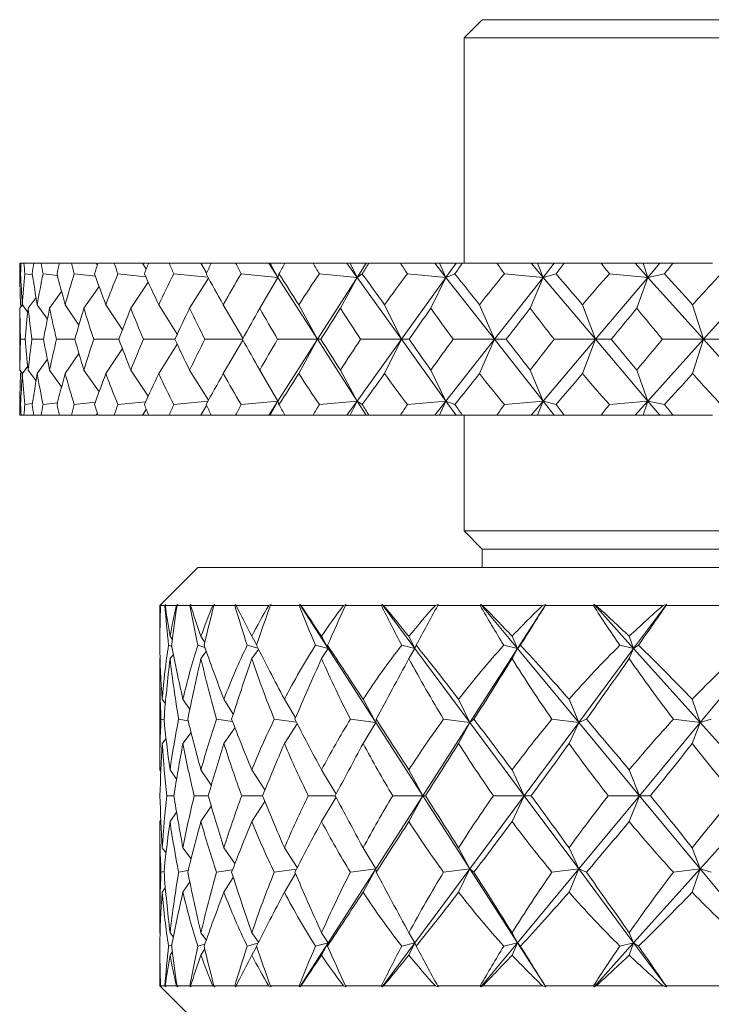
# Model space of a CAD drawing. Header units: inches. Extents: x 0.6 to 19.5, y 0.9 to 16.2.
# Tile 12 of 23: x 10.249 to 10.817, y 10.232 to 11.041. Entities that reach past the tile are written whole.
import ezdxf

# ---------------------------------------------------------------- set-up
doc = ezdxf.new("R2010")
doc.units = ezdxf.units.IN
doc.header["$MEASUREMENT"] = 0

msp = doc.modelspace()

# ---------------------------------------------------------------- linework, layer by layer
at = {"color": 7, "linetype": 'Continuous', "lineweight": 15}
for p, q in [((10.62862, 11.04073), (10.61362, 11.02572)), ((10.62862, 11.04073), (11.84862, 11.04073)), ((10.61362, 11.02572), (10.61362, 10.84073)), ((11.86362, 11.02572), (10.61362, 11.02572)), ((10.24976, 10.84073), (10.24882, 10.84073)), ((10.24976, 10.84073), (10.25214, 10.84073)), ((10.26014, 10.84073), (10.25214, 10.84073)), ((10.26014, 10.84073), (10.26627, 10.84073)), ((10.28124, 10.84073), (10.26627, 10.84073)), ((10.28124, 10.84073), (10.29105, 10.84073)), ((10.31153, 10.84073), (10.29105, 10.84073)), ((10.31241, 10.83937), (10.31153, 10.84073)), ((10.31284, 10.84073), (10.32621, 10.84073)), ((10.34959, 10.84073), (10.32621, 10.84073)), ((10.35261, 10.83585), (10.34959, 10.84073)), ((10.35457, 10.84073), (10.34959, 10.84073)), ((10.35457, 10.84073), (10.37137, 10.84073)), ((10.39738, 10.84073), (10.37137, 10.84073)), ((10.4021, 10.83267), (10.39738, 10.84073)), ((10.40599, 10.84073), (10.39738, 10.84073)), ((10.40599, 10.84073), (10.42603, 10.84073)), ((10.45331, 10.84073), (10.42603, 10.84073)), ((10.45331, 10.84073), (10.46077, 10.82906)), ((10.45439, 10.84073), (10.45331, 10.84073)), ((10.46077, 10.82906), (10.45439, 10.84073)), ((10.46654, 10.84073), (10.45439, 10.84073)), ((10.46654, 10.84073), (10.4896, 10.84073)), ((10.51748, 10.84073), (10.4896, 10.84073)), ((10.51748, 10.84073), (10.52584, 10.82906)), ((10.52, 10.84073), (10.51748, 10.84073)), ((10.52584, 10.82906), (10.52, 10.84073)), ((10.53331, 10.84073), (10.52, 10.84073)), ((10.53331, 10.84073), (10.52584, 10.82906)), ((10.53554, 10.84073), (10.53331, 10.84073)), ((10.53554, 10.84073), (10.56137, 10.84073)), ((10.58956, 10.84073), (10.56137, 10.84073)), ((10.58956, 10.84073), (10.59872, 10.82906)), ((10.59348, 10.84073), (10.58956, 10.84073)), ((10.59872, 10.82906), (10.59348, 10.84073)), ((10.60709, 10.84073), (10.59348, 10.84073)), ((10.60709, 10.84073), (10.59872, 10.82906)), ((10.61224, 10.84073), (10.60709, 10.84073)), ((10.61224, 10.84073), (10.64056, 10.84073)), ((10.66875, 10.84073), (10.64056, 10.84073)), ((10.66875, 10.84073), (10.67862, 10.82906)), ((10.67402, 10.84073), (10.66875, 10.84073)), ((10.67862, 10.82906), (10.67402, 10.84073)), ((10.68778, 10.84073), (10.67402, 10.84073)), ((10.68778, 10.84073), (10.67862, 10.82906)), ((10.69581, 10.84073), (10.68778, 10.84073)), ((10.69581, 10.84073), (10.7263, 10.84073)), ((10.75418, 10.84073), (10.7263, 10.84073)), ((10.75418, 10.84073), (10.76464, 10.82906)), ((10.76076, 10.84073), (10.75418, 10.84073)), ((10.76464, 10.82906), (10.76076, 10.84073)), ((10.77451, 10.84073), (10.76076, 10.84073)), ((10.77451, 10.84073), (10.76464, 10.82906)), ((10.78533, 10.84073), (10.77451, 10.84073)), ((10.78533, 10.84073), (10.81766, 10.84073)), ((10.24869, 10.83194), (10.24942, 10.83183)), ((10.25284, 10.83194), (10.2591, 10.83109)), ((10.26779, 10.83194), (10.27964, 10.83049)), ((10.29337, 10.83194), (10.31077, 10.82999)), ((10.32931, 10.83194), (10.35215, 10.82955)), ((10.37521, 10.83194), (10.40329, 10.82915)), ((10.43057, 10.83194), (10.46077, 10.82906)), ((10.46162, 10.83194), (10.46077, 10.82906)), ((10.49478, 10.83194), (10.52584, 10.82906)), ((10.53, 10.83194), (10.52584, 10.82906)), ((10.56715, 10.83194), (10.59872, 10.82906)), ((10.60615, 10.83194), (10.59872, 10.82906)), ((10.64687, 10.83194), (10.67862, 10.82906)), ((10.68923, 10.83194), (10.67862, 10.82906)), ((10.73307, 10.83194), (10.76464, 10.82906)), ((10.77832, 10.83194), (10.76464, 10.82906)), ((10.35419, 10.82512), (10.33987, 10.80367)), ((10.40376, 10.82832), (10.38819, 10.80367)), ((10.46077, 10.82906), (10.44582, 10.80367)), ((10.46077, 10.82906), (10.49331, 10.77823)), ((10.52584, 10.82906), (10.49331, 10.77823)), ((10.52584, 10.82906), (10.51214, 10.80367)), ((10.52584, 10.82906), (10.56228, 10.77823)), ((10.59872, 10.82906), (10.56228, 10.77823)), ((10.59872, 10.82906), (10.58643, 10.80367)), ((10.59872, 10.82906), (10.63867, 10.77823)), ((10.67862, 10.82906), (10.63867, 10.77823)), ((10.67862, 10.82906), (10.66785, 10.80367)), ((10.67862, 10.82906), (10.72163, 10.77823)), ((10.76464, 10.82906), (10.72163, 10.77823)), ((10.76464, 10.82906), (10.75553, 10.80367)), ((10.76464, 10.82906), (10.81025, 10.77823)), ((10.85586, 10.82906), (10.81025, 10.77823)), ((10.28305, 10.81742), (10.27319, 10.80367)), ((10.31384, 10.82154), (10.3014, 10.80367)), ((10.25079, 10.8065), (10.24871, 10.80367)), ((10.25006, 10.80551), (10.24935, 10.80651)), ((10.2552, 10.80026), (10.25079, 10.80651)), ((10.26203, 10.81253), (10.25557, 10.80367)), ((10.27135, 10.7946), (10.26304, 10.80651)), ((10.2973, 10.78988), (10.28599, 10.80651)), ((10.33295, 10.78583), (10.31937, 10.80651)), ((10.378, 10.78225), (10.36283, 10.80651)), ((10.43205, 10.77899), (10.41588, 10.80651)), ((10.49331, 10.77823), (10.47794, 10.80651)), ((10.56228, 10.77823), (10.54834, 10.80651)), ((10.63867, 10.77823), (10.6263, 10.80651)), ((10.72163, 10.77823), (10.71097, 10.80651)), ((10.81025, 10.77823), (10.80142, 10.80651)), ((10.24862, 10.7891), (10.24862, 10.76735)), ((10.25301, 10.77823), (10.24934, 10.77823)), ((10.26814, 10.77823), (10.25871, 10.77823)), ((10.29391, 10.77823), (10.27882, 10.77823)), ((10.33003, 10.77823), (10.30944, 10.77823)), ((10.3761, 10.77823), (10.35024, 10.77823)), ((10.378, 10.7742), (10.36283, 10.74994)), ((10.43163, 10.77823), (10.40077, 10.77823)), ((10.43205, 10.77746), (10.41588, 10.74994)), ((10.49331, 10.77823), (10.46049, 10.77823)), ((10.46077, 10.72739), (10.49331, 10.77823)), ((10.49331, 10.77823), (10.47794, 10.74994)), ((10.52584, 10.72739), (10.49331, 10.77823)), ((10.49331, 10.77823), (10.49599, 10.77823)), ((10.52584, 10.72739), (10.56228, 10.77823)), ((10.56228, 10.77823), (10.52873, 10.77823)), ((10.56228, 10.77823), (10.54834, 10.74994)), ((10.59872, 10.72739), (10.56228, 10.77823)), ((10.56228, 10.77823), (10.56849, 10.77823)), ((10.59872, 10.72739), (10.63867, 10.77823)), ((10.63867, 10.77823), (10.60475, 10.77823)), ((10.63867, 10.77823), (10.6263, 10.74994)), ((10.67862, 10.72739), (10.63867, 10.77823)), ((10.63867, 10.77823), (10.64833, 10.77823)), ((10.67862, 10.72739), (10.72163, 10.77823)), ((10.72163, 10.77823), (10.68771, 10.77823)), ((10.72163, 10.77823), (10.71097, 10.74994)), ((10.76464, 10.72739), (10.72163, 10.77823)), ((10.72163, 10.77823), (10.73464, 10.77823)), ((10.76464, 10.72739), (10.81025, 10.77823)), ((10.81025, 10.77823), (10.77671, 10.77823)), ((10.81025, 10.77823), (10.80142, 10.74994)), ((10.85586, 10.72739), (10.81025, 10.77823)), ((10.81025, 10.77823), (10.82648, 10.77823)), ((10.2973, 10.76657), (10.28599, 10.74994)), ((10.33295, 10.77062), (10.31937, 10.74994)), ((10.27135, 10.76185), (10.26304, 10.74994)), ((10.24871, 10.75278), (10.25079, 10.74995)), ((10.25006, 10.75094), (10.24935, 10.74994)), ((10.2552, 10.75619), (10.25079, 10.74994)), ((10.25557, 10.75278), (10.26203, 10.74392)), ((10.27319, 10.75278), (10.28305, 10.73903)), ((10.3014, 10.75278), (10.31384, 10.73491)), ((10.33987, 10.75278), (10.35419, 10.73133)), ((10.38819, 10.75278), (10.40376, 10.72813)), ((10.44582, 10.75278), (10.46077, 10.72739)), ((10.51214, 10.75278), (10.52584, 10.72739)), ((10.58643, 10.75278), (10.59872, 10.72739)), ((10.66785, 10.75278), (10.67862, 10.72739)), ((10.75553, 10.75278), (10.76464, 10.72739)), ((10.27964, 10.72596), (10.26779, 10.72451)), ((10.31077, 10.72646), (10.29337, 10.72451)), ((10.35215, 10.7269), (10.32931, 10.72451)), ((10.40329, 10.7273), (10.37521, 10.72451)), ((10.46077, 10.72739), (10.43057, 10.72451)), ((10.45331, 10.71573), (10.46077, 10.72739)), ((10.45439, 10.71573), (10.46077, 10.72739)), ((10.46077, 10.72739), (10.46162, 10.72451)), ((10.52584, 10.72739), (10.49478, 10.72451)), ((10.51748, 10.71573), (10.52584, 10.72739)), ((10.52, 10.71573), (10.52584, 10.72739)), ((10.52584, 10.72739), (10.53, 10.72451)), ((10.53331, 10.71573), (10.52584, 10.72739)), ((10.59872, 10.72739), (10.56715, 10.72451)), ((10.58956, 10.71573), (10.59872, 10.72739)), ((10.59348, 10.71573), (10.59872, 10.72739)), ((10.59872, 10.72739), (10.60615, 10.72451)), ((10.60709, 10.71573), (10.59872, 10.72739)), ((10.67862, 10.72739), (10.64687, 10.72451)), ((10.66875, 10.71573), (10.67862, 10.72739)), ((10.67402, 10.71573), (10.67862, 10.72739)), ((10.67862, 10.72739), (10.68923, 10.72451)), ((10.68778, 10.71573), (10.67862, 10.72739)), ((10.76464, 10.72739), (10.73307, 10.72451)), ((10.75418, 10.71573), (10.76464, 10.72739)), ((10.76076, 10.71573), (10.76464, 10.72739)), ((10.76464, 10.72739), (10.77832, 10.72451)), ((10.77451, 10.71573), (10.76464, 10.72739)), ((10.24942, 10.72462), (10.24869, 10.72451)), ((10.2591, 10.72536), (10.25284, 10.72451)), ((10.34959, 10.71573), (10.35261, 10.7206)), ((10.39738, 10.71573), (10.4021, 10.72378)), ((10.24976, 10.71573), (10.24882, 10.71573)), ((10.24976, 10.71573), (10.25214, 10.71573)), ((10.26014, 10.71573), (10.25214, 10.71573)), ((10.26014, 10.71573), (10.26627, 10.71573)), ((10.28124, 10.71573), (10.26627, 10.71573)), ((10.28124, 10.71573), (10.29105, 10.71573)), ((10.31153, 10.71573), (10.29105, 10.71573)), ((10.31153, 10.71573), (10.31241, 10.71708)), ((10.31284, 10.71573), (10.32621, 10.71573)), ((10.34959, 10.71573), (10.32621, 10.71573)), ((10.35457, 10.71573), (10.34959, 10.71573)), ((10.35457, 10.71573), (10.37137, 10.71573)), ((10.39738, 10.71573), (10.37137, 10.71573)), ((10.40599, 10.71573), (10.39738, 10.71573)), ((10.40599, 10.71573), (10.42603, 10.71573)), ((10.45331, 10.71573), (10.42603, 10.71573)), ((10.45439, 10.71573), (10.45331, 10.71573)), ((10.46654, 10.71573), (10.45439, 10.71573)), ((10.46654, 10.71573), (10.4896, 10.71573)), ((10.51748, 10.71573), (10.4896, 10.71573)), ((10.52, 10.71573), (10.51748, 10.71573)), ((10.53331, 10.71573), (10.52, 10.71573)), ((10.53554, 10.71573), (10.53331, 10.71573)), ((10.53554, 10.71573), (10.56137, 10.71573)), ((10.58956, 10.71573), (10.56137, 10.71573)), ((10.59348, 10.71573), (10.58956, 10.71573)), ((10.60709, 10.71573), (10.59348, 10.71573)), ((10.61224, 10.71573), (10.60709, 10.71573)), ((10.61224, 10.71573), (10.64056, 10.71573)), ((10.61362, 10.71573), (10.61362, 10.62073)), ((10.66875, 10.71573), (10.64056, 10.71573)), ((10.67402, 10.71573), (10.66875, 10.71573)), ((10.68778, 10.71573), (10.67402, 10.71573)), ((10.69581, 10.71573), (10.68778, 10.71573)), ((10.69581, 10.71573), (10.7263, 10.71573)), ((10.75418, 10.71573), (10.7263, 10.71573)), ((10.76076, 10.71573), (10.75418, 10.71573)), ((10.77451, 10.71573), (10.76076, 10.71573)), ((10.78533, 10.71573), (10.77451, 10.71573)), ((10.78533, 10.71573), (10.81766, 10.71573)), ((10.61362, 10.62073), (10.62862, 10.60572)), ((10.61362, 10.62073), (11.86362, 10.62073)), ((10.62862, 10.60572), (10.62862, 10.59073)), ((10.62862, 10.60572), (11.84862, 10.60572)), ((10.39487, 10.59073), (10.36362, 10.55948)), ((10.39487, 10.59073), (12.08237, 10.59073)), ((10.36362, 10.55948), (10.36362, 10.53417)), ((10.36424, 10.55948), (10.36362, 10.55948)), ((10.36513, 10.56026), (10.36424, 10.55948)), ((10.36436, 10.55948), (10.36513, 10.56026)), ((10.36786, 10.55948), (10.36436, 10.55948)), ((10.36865, 10.56026), (10.36786, 10.55948)), ((10.36815, 10.55948), (10.36865, 10.56026)), ((10.37736, 10.55948), (10.36815, 10.55948)), ((10.37862, 10.56026), (10.37736, 10.55948)), ((10.37787, 10.55948), (10.37862, 10.56026)), ((10.38831, 10.55948), (10.37787, 10.55948)), ((10.3891, 10.56026), (10.38831, 10.55948)), ((10.38899, 10.55948), (10.3891, 10.56026)), ((10.40724, 10.55948), (10.38899, 10.55948)), ((10.40884, 10.56026), (10.40724, 10.55948)), ((10.40814, 10.55948), (10.40884, 10.56026)), ((10.42531, 10.55948), (10.40814, 10.55948)), ((10.42608, 10.56026), (10.42531, 10.55948)), ((10.42637, 10.55948), (10.42608, 10.56026)), ((10.4533, 10.55948), (10.42637, 10.55948)), ((10.45522, 10.56026), (10.4533, 10.55948)), ((10.45458, 10.55948), (10.45522, 10.56026)), ((10.47814, 10.55948), (10.45458, 10.55948)), ((10.47888, 10.56026), (10.47814, 10.55948)), ((10.47956, 10.55948), (10.47888, 10.56026)), ((10.47888, 10.56026), (10.50213, 10.52409)), ((10.51465, 10.55948), (10.47956, 10.55948)), ((10.51684, 10.56026), (10.51465, 10.55948)), ((10.51627, 10.55948), (10.51684, 10.56026)), ((10.54577, 10.55948), (10.51627, 10.55948)), ((10.54647, 10.56026), (10.54577, 10.55948)), ((10.54753, 10.55948), (10.54647, 10.56026)), ((10.54647, 10.56026), (10.57335, 10.52409)), ((10.59009, 10.55948), (10.54753, 10.55948)), ((10.59251, 10.56026), (10.59009, 10.55948)), ((10.59202, 10.55948), (10.59251, 10.56026)), ((10.62689, 10.55948), (10.59202, 10.55948)), ((10.62753, 10.56026), (10.62689, 10.55948)), ((10.62895, 10.55948), (10.62753, 10.56026)), ((10.62753, 10.56026), (10.65751, 10.52409)), ((10.67815, 10.55948), (10.62895, 10.55948)), ((10.68076, 10.56026), (10.65751, 10.52409)), ((10.68076, 10.56026), (10.67815, 10.55948)), ((10.68036, 10.55948), (10.68076, 10.56026)), ((10.71991, 10.55948), (10.68036, 10.55948)), ((10.72048, 10.56026), (10.71991, 10.55948)), ((10.72223, 10.55948), (10.72048, 10.56026)), ((10.72048, 10.56026), (10.75299, 10.52409)), ((10.77712, 10.55948), (10.72223, 10.55948)), ((10.77986, 10.56026), (10.75299, 10.52409)), ((10.77986, 10.56026), (10.77712, 10.55948)), ((10.77957, 10.55948), (10.77986, 10.56026)), ((10.82303, 10.55948), (10.77957, 10.55948)), ((10.36375, 10.53397), (10.36362, 10.53417)), ((10.37402, 10.53124), (10.37213, 10.53417)), ((10.40065, 10.52914), (10.39751, 10.53417)), ((10.44327, 10.52743), (10.43927, 10.53417)), ((10.50213, 10.52409), (10.49658, 10.53417)), ((10.57335, 10.52409), (10.56833, 10.53417)), ((10.65751, 10.52409), (10.65313, 10.53417)), ((10.75299, 10.52409), (10.74932, 10.53417)), ((10.37364, 10.52584), (10.3709, 10.5268)), ((10.40072, 10.52505), (10.39503, 10.5268)), ((10.44431, 10.52435), (10.43557, 10.5268)), ((10.44478, 10.52344), (10.43927, 10.51583)), ((10.50213, 10.52409), (10.49175, 10.5268)), ((10.50213, 10.52409), (10.49658, 10.51583)), ((10.50213, 10.52409), (10.50149, 10.5268)), ((10.50213, 10.52409), (10.54116, 10.46336)), ((10.57335, 10.52409), (10.56246, 10.5268)), ((10.57335, 10.52409), (10.56833, 10.51583)), ((10.57335, 10.52409), (10.57428, 10.5268)), ((10.57335, 10.52409), (10.61848, 10.46336)), ((10.65751, 10.52409), (10.61848, 10.46336)), ((10.65751, 10.52409), (10.64633, 10.5268)), ((10.65751, 10.52409), (10.65313, 10.51583)), ((10.65751, 10.52409), (10.65999, 10.5268)), ((10.65751, 10.52409), (10.70786, 10.46336)), ((10.75299, 10.52409), (10.70786, 10.46336)), ((10.75299, 10.52409), (10.74173, 10.5268)), ((10.75299, 10.52409), (10.74932, 10.51583)), ((10.75299, 10.52409), (10.75697, 10.5268)), ((10.75299, 10.52409), (10.80757, 10.46336)), ((10.85791, 10.52409), (10.80757, 10.46336)), ((10.3639, 10.51618), (10.36362, 10.51583)), ((10.36362, 10.51583), (10.36362, 10.42444)), ((10.37488, 10.51932), (10.37213, 10.51583)), ((10.40193, 10.52163), (10.39751, 10.51583)), ((10.36827, 10.47872), (10.36575, 10.48246)), ((10.3883, 10.47404), (10.38274, 10.48246)), ((10.4241, 10.47032), (10.41639, 10.48246)), ((10.47515, 10.46719), (10.46604, 10.48246)), ((10.54116, 10.46336), (10.53073, 10.48246)), ((10.61848, 10.46336), (10.6092, 10.48246)), ((10.70786, 10.46336), (10.69991, 10.48246)), ((10.80757, 10.46336), (10.80112, 10.48246)), ((10.36724, 10.46553), (10.36468, 10.46602)), ((10.38697, 10.46474), (10.37918, 10.46602)), ((10.42346, 10.4641), (10.41041, 10.46602)), ((10.42545, 10.459), (10.41639, 10.44606)), ((10.47593, 10.46356), (10.45776, 10.46602)), ((10.47666, 10.46219), (10.46604, 10.44606)), ((10.54116, 10.46336), (10.52031, 10.46602)), ((10.54116, 10.46336), (10.53073, 10.44606)), ((10.54116, 10.46336), (10.54145, 10.46602)), ((10.54116, 10.46336), (10.57982, 10.40323)), ((10.61848, 10.46336), (10.57982, 10.40323)), ((10.61848, 10.46336), (10.59684, 10.46602)), ((10.61848, 10.46336), (10.6092, 10.44606)), ((10.61848, 10.46336), (10.62182, 10.46602)), ((10.61848, 10.46336), (10.66317, 10.40323)), ((10.70786, 10.46336), (10.66317, 10.40323)), ((10.70786, 10.46336), (10.68586, 10.46602)), ((10.70786, 10.46336), (10.69991, 10.44606)), ((10.70786, 10.46336), (10.7142, 10.46602)), ((10.70786, 10.46336), (10.75771, 10.40323)), ((10.80757, 10.46336), (10.75771, 10.40323)), ((10.80757, 10.46336), (10.78564, 10.46602)), ((10.80757, 10.46336), (10.80112, 10.44606)), ((10.80757, 10.46336), (10.81678, 10.46602)), ((10.80757, 10.46336), (10.86162, 10.40323)), ((10.38937, 10.45516), (10.38274, 10.44606)), ((10.36886, 10.45024), (10.36575, 10.44606)), ((10.36453, 10.42315), (10.36362, 10.42444)), ((10.37749, 10.41678), (10.37213, 10.42444)), ((10.40603, 10.41191), (10.39751, 10.42444)), ((10.44993, 10.40793), (10.43927, 10.42444)), ((10.50853, 10.40451), (10.49658, 10.42444)), ((10.57982, 10.40323), (10.56833, 10.42444)), ((10.66317, 10.40323), (10.65313, 10.42444)), ((10.75771, 10.40323), (10.74932, 10.42444)), ((10.37528, 10.40323), (10.36948, 10.40323)), ((10.4035, 10.40323), (10.392, 10.40323)), ((10.44798, 10.40323), (10.43101, 10.40323)), ((10.50784, 10.40323), (10.48573, 10.40323)), ((10.57982, 10.40323), (10.54116, 10.34309)), ((10.57982, 10.40323), (10.55511, 10.40323)), ((10.57982, 10.40323), (10.56833, 10.38201)), ((10.57982, 10.40323), (10.58193, 10.40323)), ((10.57982, 10.40323), (10.61848, 10.34309)), ((10.66317, 10.40323), (10.61848, 10.34309)), ((10.66317, 10.40323), (10.63779, 10.40323)), ((10.66317, 10.40323), (10.65313, 10.38201)), ((10.66317, 10.40323), (10.70786, 10.34309)), ((10.66317, 10.40323), (10.6688, 10.40323)), ((10.75771, 10.40323), (10.70786, 10.34309)), ((10.75771, 10.40323), (10.73217, 10.40323)), ((10.75771, 10.40323), (10.74932, 10.38201)), ((10.75771, 10.40323), (10.80757, 10.34309)), ((10.75771, 10.40323), (10.76676, 10.40323)), ((10.86162, 10.40323), (10.80757, 10.34309)), ((10.40603, 10.39454), (10.39751, 10.38201)), ((10.44993, 10.39852), (10.43927, 10.38201)), ((10.50853, 10.40194), (10.49658, 10.38201)), ((10.37749, 10.38967), (10.37213, 10.38201)), ((10.36453, 10.3833), (10.36362, 10.38201)), ((10.36362, 10.38201), (10.36362, 10.29062)), ((10.36575, 10.36039), (10.36886, 10.35621)), ((10.38937, 10.35129), (10.38274, 10.36039)), ((10.42545, 10.34745), (10.41639, 10.36039)), ((10.47666, 10.34426), (10.46604, 10.36039)), ((10.54116, 10.34309), (10.53073, 10.36039)), ((10.61848, 10.34309), (10.6092, 10.36039)), ((10.70786, 10.34309), (10.69991, 10.36039)), ((10.80757, 10.34309), (10.80112, 10.36039)), ((10.36468, 10.34043), (10.36724, 10.34092)), ((10.38697, 10.34171), (10.37918, 10.34043)), ((10.42346, 10.34235), (10.41041, 10.34043)), ((10.47593, 10.34289), (10.45776, 10.34043)), ((10.47515, 10.33926), (10.46604, 10.32399)), ((10.54116, 10.34309), (10.50213, 10.28236)), ((10.54116, 10.34309), (10.52031, 10.34043)), ((10.54116, 10.34309), (10.53073, 10.32399)), ((10.54116, 10.34309), (10.54145, 10.34043)), ((10.61848, 10.34309), (10.57335, 10.28236)), ((10.61848, 10.34309), (10.59684, 10.34043)), ((10.61848, 10.34309), (10.6092, 10.32399)), ((10.61848, 10.34309), (10.65751, 10.28236)), ((10.61848, 10.34309), (10.62182, 10.34043)), ((10.70786, 10.34309), (10.65751, 10.28236)), ((10.70786, 10.34309), (10.68586, 10.34043)), ((10.70786, 10.34309), (10.69991, 10.32399)), ((10.70786, 10.34309), (10.7142, 10.34043)), ((10.70786, 10.34309), (10.75299, 10.28236)), ((10.80757, 10.34309), (10.75299, 10.28236)), ((10.80757, 10.34309), (10.78564, 10.34043)), ((10.80757, 10.34309), (10.80112, 10.32399)), ((10.80757, 10.34309), (10.85791, 10.28236)), ((10.80757, 10.34309), (10.81678, 10.34043)), ((10.3883, 10.33241), (10.38274, 10.32399)), ((10.4241, 10.33613), (10.41639, 10.32399)), ((10.36575, 10.32399), (10.36827, 10.32773)), ((10.3639, 10.29027), (10.36362, 10.29062)), ((10.37213, 10.29062), (10.37488, 10.28713)), ((10.40193, 10.28482), (10.39751, 10.29062)), ((10.44478, 10.28301), (10.43927, 10.29062)), ((10.50213, 10.28236), (10.49658, 10.29062)), ((10.57335, 10.28236), (10.56833, 10.29062)), ((10.65751, 10.28236), (10.65313, 10.29062)), ((10.75299, 10.28236), (10.74932, 10.29062)), ((10.40072, 10.2814), (10.39503, 10.27965)), ((10.44431, 10.2821), (10.43557, 10.27965)), ((10.50213, 10.28236), (10.47888, 10.24619)), ((10.50213, 10.28236), (10.49175, 10.27965)), ((10.50213, 10.28236), (10.49658, 10.27228)), ((10.50213, 10.28236), (10.50149, 10.27965)), ((10.57335, 10.28236), (10.54647, 10.24619)), ((10.57335, 10.28236), (10.56246, 10.27965)), ((10.57335, 10.28236), (10.56833, 10.27228)), ((10.57335, 10.28236), (10.57428, 10.27965)), ((10.65751, 10.28236), (10.62753, 10.24619)), ((10.65751, 10.28236), (10.64633, 10.27965)), ((10.65751, 10.28236), (10.65313, 10.27228)), ((10.65751, 10.28236), (10.65999, 10.27965)), ((10.65751, 10.28236), (10.68076, 10.24619)), ((10.75299, 10.28236), (10.72048, 10.24619)), ((10.75299, 10.28236), (10.74173, 10.27965)), ((10.75299, 10.28236), (10.74932, 10.27228)), ((10.75299, 10.28236), (10.75697, 10.27965)), ((10.75299, 10.28236), (10.77986, 10.24619)), ((10.3709, 10.27965), (10.37364, 10.28061)), ((10.37213, 10.27228), (10.37402, 10.27521)), ((10.40065, 10.27731), (10.39751, 10.27228)), ((10.44327, 10.27902), (10.43927, 10.27228)), ((10.36375, 10.27248), (10.36362, 10.27228)), ((10.36362, 10.27228), (10.36362, 10.24698)), ((10.36362, 10.24698), (10.39487, 10.21573)), ((10.36362, 10.24698), (10.36424, 10.24698)), ((10.36424, 10.24698), (10.36513, 10.24619)), ((10.36513, 10.24619), (10.36436, 10.24698)), ((10.36436, 10.24698), (10.36786, 10.24698)), ((10.36786, 10.24698), (10.36865, 10.24619)), ((10.36865, 10.24619), (10.36815, 10.24698)), ((10.36815, 10.24698), (10.37736, 10.24698)), ((10.37736, 10.24698), (10.37862, 10.24619)), ((10.37862, 10.24619), (10.37787, 10.24698)), ((10.37787, 10.24698), (10.38831, 10.24698)), ((10.38831, 10.24698), (10.3891, 10.24619)), ((10.3891, 10.24619), (10.38899, 10.24698)), ((10.38899, 10.24698), (10.40724, 10.24698)), ((10.40724, 10.24698), (10.40884, 10.24619)), ((10.40884, 10.24619), (10.40814, 10.24698)), ((10.40814, 10.24698), (10.42531, 10.24698)), ((10.42531, 10.24698), (10.42608, 10.24619)), ((10.42608, 10.24619), (10.42637, 10.24698)), ((10.42637, 10.24698), (10.4533, 10.24698)), ((10.4533, 10.24698), (10.45522, 10.24619)), ((10.45522, 10.24619), (10.45458, 10.24698)), ((10.45458, 10.24698), (10.47814, 10.24698)), ((10.47814, 10.24698), (10.47888, 10.24619)), ((10.47888, 10.24619), (10.47956, 10.24698)), ((10.47956, 10.24698), (10.51465, 10.24698)), ((10.51465, 10.24698), (10.51684, 10.24619)), ((10.51684, 10.24619), (10.51627, 10.24698)), ((10.51627, 10.24698), (10.54577, 10.24698)), ((10.54577, 10.24698), (10.54647, 10.24619)), ((10.54647, 10.24619), (10.54753, 10.24698)), ((10.54753, 10.24698), (10.59009, 10.24698)), ((10.59009, 10.24698), (10.59251, 10.24619)), ((10.59251, 10.24619), (10.59202, 10.24698)), ((10.59202, 10.24698), (10.62689, 10.24698)), ((10.62689, 10.24698), (10.62753, 10.24619)), ((10.62753, 10.24619), (10.62895, 10.24698)), ((10.62895, 10.24698), (10.67815, 10.24698)), ((10.67815, 10.24698), (10.68076, 10.24619)), ((10.68076, 10.24619), (10.68036, 10.24698)), ((10.68036, 10.24698), (10.71991, 10.24698)), ((10.71991, 10.24698), (10.72048, 10.24619)), ((10.72048, 10.24619), (10.72223, 10.24698)), ((10.72223, 10.24698), (10.77712, 10.24698)), ((10.77712, 10.24698), (10.77986, 10.24619)), ((10.77986, 10.24619), (10.77957, 10.24698)), ((10.77957, 10.24698), (10.82303, 10.24698))]:
    msp.add_line(p, q, dxfattribs=at)
for centre, major_axis, ratio, start_param, end_param in [((11.23862, 12.15001), (0.85239, 1.69595), 0.29689, 2.587719, 2.595692), ((11.23862, 12.15001), (0.86402, 1.69698), 0.284796, 2.583594, 2.591567), ((11.23862, 12.15001), (0.80261, 1.69256), 0.342433, 2.600569, 2.608542), ((11.23862, 12.15001), (0.90269, 1.70111), 0.238974, 2.565731, 2.573704), ((11.23862, 12.15001), (0.74259, 1.69044), 0.387308, 2.60812, 2.616093), ((11.23862, 12.15001), (0.93359, 1.70522), 0.19317, 2.544961, 2.552934), ((11.23862, 12.15001), (0.67067, 1.69021), 0.430848, 2.608915, 2.616888), ((11.23862, 12.15001), (0.95738, 1.70891), 0.147477, 2.522028, 2.530001), ((11.23862, 12.15001), (0.58478, 1.69237), 0.472019, 2.601272, 2.609245), ((11.23862, 12.15001), (0.9745, 1.71185), 0.101922, 2.49755, 2.505523), ((11.23862, 12.15001), (0.48278, 1.69701), 0.509309, 2.583486, 2.591459), ((11.23862, 12.15001), (0.98526, 1.71383), 0.056484, 2.472054, 2.480027), ((11.23862, 12.15001), (0.36311, 1.70345), 0.54067, 2.554336, 2.562309), ((11.23862, 12.15001), (0.98982, 1.71469), 0.01112, 2.446012, 2.453985), ((11.23862, 12.15001), (0.22617, 1.70999), 0.563642, 2.514005, 2.521978), ((11.23862, 12.15001), (0.98826, 1.7144), 0.03423, 3.855348, 3.863321), ((11.23862, 12.15001), (0.07606, 1.71417), 0.575832, 2.465137, 2.47311), ((11.23862, 12.15001), (0.98056, 1.71295), 0.079625, 3.881168, 3.889141), ((11.23862, 12.15001), (-0.07901, 1.71413), 0.575711, 2.413063, 2.421036), ((11.23862, 12.15001), (0.96659, 1.71046), 0.125119, 3.906207, 3.91418), ((11.23862, 12.15001), (-0.22894, 1.70987), 0.563296, 2.364316, 2.372289), ((11.23862, 12.15001), (0.94612, 1.7071), 0.170744, 3.929968, 3.937941), ((11.23862, 9.40644), (-0.89325, 1.7), 0.251091, 0.45813, 0.484303), ((11.23862, 9.40644), (-0.90269, 1.70111), 0.238974, 0.463169, 0.489343), ((11.23862, 9.40644), (-0.85239, 1.69595), 0.29689, 0.441181, 0.467354), ((11.23862, 9.40644), (-0.93359, 1.70522), 0.19317, 0.483939, 0.510113), ((11.23862, 9.40644), (-0.80261, 1.69256), 0.342433, 0.428331, 0.454504), ((11.23862, 9.40644), (-0.95738, 1.70891), 0.147477, 0.506872, 0.533045), ((11.23862, 9.40644), (-0.74259, 1.69044), 0.387308, 0.42078, 0.446953), ((11.23862, 9.40644), (-0.9745, 1.71185), 0.101922, 0.53135, 0.557524), ((11.23862, 9.40644), (-0.67067, 1.69021), 0.430848, 0.419985, 0.446159), ((11.23862, 9.40644), (-0.98526, 1.71383), 0.056484, 0.556846, 0.583019), ((11.23862, 9.40644), (-0.58478, 1.69237), 0.472019, 0.427628, 0.453801), ((11.23862, 9.40644), (-0.98982, 1.71469), 0.01112, 0.582888, 0.609061), ((11.23862, 9.40644), (-0.48278, 1.69701), 0.509309, 0.445414, 0.471587), ((11.23862, 9.40644), (-0.98826, 1.7144), 0.03423, 5.647976, 5.67415), ((11.23862, 9.40644), (-0.36311, 1.70345), 0.54067, 0.474564, 0.500738), ((11.23862, 9.40644), (-0.98056, 1.71295), 0.079625, 5.622157, 5.64833), ((11.23862, 9.40644), (-0.22617, 1.70999), 0.563642, 0.514895, 0.541068), ((11.23862, 9.40644), (-0.96659, 1.71046), 0.125119, 5.597118, 5.623291), ((11.23862, 9.40644), (-0.07606, 1.71417), 0.575832, 0.563763, 0.589936), ((11.23862, 9.40644), (-0.94612, 1.7071), 0.170744, 5.573356, 5.599529), ((11.23862, 9.40644), (0.07901, 1.71413), 0.575711, 0.615837, 0.64201), ((11.23862, 9.40644), (-0.91877, 1.70315), 0.2165, 5.551441, 5.577615), ((11.23862, 9.40644), (0.22894, 1.70987), 0.563296, 0.664584, 0.690757), ((11.23862, 12.15001), (0.86402, 1.69698), 0.284796, 2.617753, 2.631595), ((11.23862, 12.15001), (0.85239, 1.69595), 0.29689, 2.621879, 2.64622), ((11.23862, 12.15001), (0.90269, 1.70111), 0.238974, 2.59989, 2.624232), ((11.23862, 12.15001), (0.80261, 1.69256), 0.342433, 2.634728, 2.65907), ((11.23862, 12.15001), (0.93359, 1.70522), 0.19317, 2.57912, 2.603462), ((11.23862, 12.15001), (0.74259, 1.69044), 0.387308, 2.64228, 2.666621), ((11.23862, 12.15001), (0.95738, 1.70891), 0.147477, 2.556187, 2.580529), ((11.23862, 12.15001), (0.67067, 1.69021), 0.430848, 2.643074, 2.667415), ((11.23862, 12.15001), (0.9745, 1.71185), 0.101922, 2.531709, 2.55605), ((11.23862, 12.15001), (0.58478, 1.69237), 0.472019, 2.635432, 2.659773), ((11.23862, 12.15001), (0.98526, 1.71383), 0.056484, 2.506214, 2.530555), ((11.23862, 12.15001), (0.48278, 1.69701), 0.509309, 2.617646, 2.641987), ((11.23862, 12.15001), (0.98982, 1.71469), 0.01112, 2.480172, 2.504513), ((11.23862, 12.15001), (0.36311, 1.70345), 0.54067, 2.588495, 2.612837), ((11.23862, 12.15001), (0.98826, 1.7144), 0.03423, 3.80482, 3.829161), ((11.23862, 12.15001), (0.22617, 1.70999), 0.563642, 2.548164, 2.572506), ((11.23862, 12.15001), (0.98056, 1.71295), 0.079625, 3.83064, 3.854981), ((11.23862, 12.15001), (0.07606, 1.71417), 0.575832, 2.499297, 2.523638), ((11.23862, 12.15001), (0.96659, 1.71046), 0.125119, 3.855679, 3.88002), ((11.23862, 12.15001), (-0.07901, 1.71413), 0.575711, 2.447223, 2.471564), ((11.23862, 12.15001), (0.94612, 1.7071), 0.170744, 3.87944, 3.903782), ((11.23862, 12.15001), (-0.22894, 1.70987), 0.563296, 2.398476, 2.422817), ((11.23862, 9.40644), (-0.85239, 1.69595), 0.29689, 0.495373, 0.519714), ((11.23862, 9.40644), (-0.90269, 1.70111), 0.238974, 0.517361, 0.541702), ((11.23862, 9.40644), (-0.80261, 1.69256), 0.342433, 0.482523, 0.506864), ((11.23862, 9.40644), (-0.93359, 1.70522), 0.19317, 0.538131, 0.562472), ((11.23862, 9.40644), (-0.74259, 1.69044), 0.387308, 0.474972, 0.499313), ((11.23862, 9.40644), (-0.95738, 1.70891), 0.147477, 0.561064, 0.585405), ((11.23862, 9.40644), (-0.67067, 1.69021), 0.430848, 0.474177, 0.498519), ((11.23862, 9.40644), (-0.9745, 1.71185), 0.101922, 0.585542, 0.609884), ((11.23862, 9.40644), (-0.58478, 1.69237), 0.472019, 0.48182, 0.506161), ((11.23862, 9.40644), (-0.98526, 1.71383), 0.056484, 0.611038, 0.635379), ((11.23862, 9.40644), (-0.48278, 1.69701), 0.509309, 0.499606, 0.523947), ((11.23862, 9.40644), (-0.98982, 1.71469), 0.01112, 0.63708, 0.661421), ((11.23862, 9.40644), (-0.36311, 1.70345), 0.54067, 0.528756, 0.553097), ((11.23862, 9.40644), (-0.98826, 1.7144), 0.03423, 5.595616, 5.619958), ((11.23862, 9.40644), (-0.22617, 1.70999), 0.563642, 0.569087, 0.593428), ((11.23862, 9.40644), (-0.98056, 1.71295), 0.079625, 5.569797, 5.594138), ((11.23862, 9.40644), (-0.07606, 1.71417), 0.575832, 0.617955, 0.642296), ((11.23862, 9.40644), (-0.96659, 1.71046), 0.125119, 5.544758, 5.569099), ((11.23862, 9.40644), (0.07901, 1.71413), 0.575711, 0.670029, 0.69437), ((11.23862, 9.40644), (-0.94612, 1.7071), 0.170744, 5.520996, 5.545338), ((11.23862, 9.40644), (0.22894, 1.70987), 0.563296, 0.718776, 0.743117), ((11.23862, 9.40644), (-0.86402, 1.69698), 0.284796, 0.509998, 0.52384), ((11.23862, 12.15001), (0.89325, 1.7), 0.251091, 2.657289, 2.683463), ((11.23862, 12.15001), (0.90269, 1.70111), 0.238974, 2.65225, 2.678423), ((11.23862, 12.15001), (0.85239, 1.69595), 0.29689, 2.674239, 2.700412), ((11.23862, 12.15001), (0.93359, 1.70522), 0.19317, 2.63148, 2.657653), ((11.23862, 12.15001), (0.80261, 1.69256), 0.342433, 2.687088, 2.713262), ((11.23862, 12.15001), (0.95738, 1.70891), 0.147477, 2.608547, 2.634721), ((11.23862, 12.15001), (0.74259, 1.69044), 0.387308, 2.694639, 2.720813), ((11.23862, 12.15001), (0.9745, 1.71185), 0.101922, 2.584069, 2.610242), ((11.23862, 12.15001), (0.67067, 1.69021), 0.430848, 2.695434, 2.721607), ((11.23862, 12.15001), (0.98526, 1.71383), 0.056484, 2.558573, 2.584747), ((11.23862, 12.15001), (0.58478, 1.69237), 0.472019, 2.687791, 2.713965), ((11.23862, 12.15001), (0.98982, 1.71469), 0.01112, 2.532532, 2.558705), ((11.23862, 12.15001), (0.48278, 1.69701), 0.509309, 2.670006, 2.696179), ((11.23862, 12.15001), (0.98826, 1.7144), 0.03423, 3.750628, 3.776802), ((11.23862, 12.15001), (0.36311, 1.70345), 0.54067, 2.640855, 2.667028), ((11.23862, 12.15001), (0.98056, 1.71295), 0.079625, 3.776448, 3.802621), ((11.23862, 12.15001), (0.22617, 1.70999), 0.563642, 2.600524, 2.626698), ((11.23862, 12.15001), (0.96659, 1.71046), 0.125119, 3.801487, 3.82766), ((11.23862, 12.15001), (0.07606, 1.71417), 0.575832, 2.551657, 2.57783), ((11.23862, 12.15001), (0.94612, 1.7071), 0.170744, 3.825249, 3.851422), ((11.23862, 12.15001), (-0.07901, 1.71413), 0.575711, 2.499583, 2.525756), ((11.23862, 12.15001), (0.91877, 1.70315), 0.2165, 3.847163, 3.873337), ((11.23862, 12.15001), (-0.22894, 1.70987), 0.563296, 2.450836, 2.477009), ((11.23862, 9.40644), (-0.85239, 1.69595), 0.29689, 0.545901, 0.553873), ((11.23862, 9.40644), (-0.86402, 1.69698), 0.284796, 0.550026, 0.557999), ((11.23862, 9.40644), (-0.80261, 1.69256), 0.342433, 0.533051, 0.541024), ((11.23862, 9.40644), (-0.90269, 1.70111), 0.238974, 0.567889, 0.575862), ((11.23862, 9.40644), (-0.74259, 1.69044), 0.387308, 0.5255, 0.533473), ((11.23862, 9.40644), (-0.93359, 1.70522), 0.19317, 0.588659, 0.596632), ((11.23862, 9.40644), (-0.67067, 1.69021), 0.430848, 0.524705, 0.532678), ((11.23862, 9.40644), (-0.95738, 1.70891), 0.147477, 0.611592, 0.619565), ((11.23862, 9.40644), (-0.58478, 1.69237), 0.472019, 0.532348, 0.540321), ((11.23862, 9.40644), (-0.9745, 1.71185), 0.101922, 0.63607, 0.644043), ((11.23862, 9.40644), (-0.48278, 1.69701), 0.509309, 0.550133, 0.558106), ((11.23862, 9.40644), (-0.98526, 1.71383), 0.056484, 0.661566, 0.669539), ((11.23862, 9.40644), (-0.36311, 1.70345), 0.54067, 0.579284, 0.587257), ((11.23862, 9.40644), (-0.98982, 1.71469), 0.01112, 0.687607, 0.69558), ((11.23862, 9.40644), (-0.22617, 1.70999), 0.563642, 0.619615, 0.627588), ((11.23862, 9.40644), (-0.98826, 1.7144), 0.03423, 5.561457, 5.56943), ((11.23862, 9.40644), (-0.07606, 1.71417), 0.575832, 0.668482, 0.676455), ((11.23862, 9.40644), (-0.98056, 1.71295), 0.079625, 5.535637, 5.54361), ((11.23862, 9.40644), (0.07901, 1.71413), 0.575711, 0.720557, 0.728529), ((11.23862, 9.40644), (-0.96659, 1.71046), 0.125119, 5.510598, 5.518571), ((11.23862, 9.40644), (0.22894, 1.70987), 0.563296, 0.769303, 0.777276), ((11.23862, 9.40644), (-0.94612, 1.7071), 0.170744, 5.486837, 5.49481), ((11.23862, 9.187), (-0.81766, 1.50608), 0.206849, 0.326178, 0.364022), ((11.23862, 11.61945), (0.72341, 1.49675), 0.32887, 2.502987, 2.533612), ((11.23862, 11.61945), (0.65432, 1.49404), 0.388836, 2.514031, 2.544656), ((11.23862, 9.187), (-0.84679, 1.5105), 0.145904, 0.356397, 0.394241), ((11.23862, 9.187), (-0.77706, 1.50117), 0.267949, 0.300188, 0.338032), ((11.23862, 11.61945), (0.77706, 1.50117), 0.267949, 2.483177, 2.513802), ((11.23862, 11.61945), (0.56638, 1.49431), 0.446335, 2.51294, 2.543565), ((11.23862, 9.187), (-0.86544, 1.51375), 0.085197, 0.389339, 0.427183), ((11.23862, 9.187), (-0.72341, 1.49675), 0.32887, 0.280378, 0.318222), ((11.23862, 11.61945), (0.81766, 1.50608), 0.206849, 2.457188, 2.487813), ((11.23862, 11.61945), (0.45524, 1.49844), 0.498683, 2.495716, 2.526341), ((11.23862, 9.187), (-0.8742, 1.51539), 0.024672, 0.423777, 0.461621), ((11.23862, 9.187), (-0.65432, 1.49404), 0.388836, 0.269334, 0.307178), ((11.23862, 11.61945), (0.84679, 1.5105), 0.145904, 2.426968, 2.457593), ((11.23862, 11.61945), (0.317, 1.50579), 0.541617, 2.458886, 2.489511), ((11.23862, 9.187), (-0.87332, 1.51522), 0.035794, 5.786704, 5.824548), ((11.23862, 9.187), (-0.56638, 1.49431), 0.446335, 0.270425, 0.308269), ((11.23862, 11.61945), (0.86544, 1.51375), 0.085197, 2.394026, 2.424651), ((11.23862, 11.61945), (0.15213, 1.51307), 0.569488, 2.402554, 2.433179), ((11.23862, 9.187), (-0.86277, 1.51326), 0.096345, 5.752457, 5.790301), ((11.23862, 9.187), (-0.45524, 1.49844), 0.498683, 0.287649, 0.325493), ((11.23862, 11.61945), (0.8742, 1.51539), 0.024672, 2.359588, 2.390213), ((11.23862, 11.61945), (-0.02895, 1.51545), 0.577069, 2.334333, 2.364958), ((11.23862, 9.187), (-0.84224, 1.50976), 0.157094, 5.719918, 5.757762), ((11.23862, 9.187), (-0.317, 1.50579), 0.541617, 0.324479, 0.362323), ((11.23862, 11.61945), (0.87332, 1.51522), 0.035794, 3.927832, 3.958457), ((11.23862, 11.61945), (-0.20673, 1.51107), 0.562664, 2.268528, 2.299153), ((11.23862, 9.187), (-0.8111, 1.50519), 0.21808, 5.690352, 5.728196), ((11.23862, 9.187), (-0.15213, 1.51307), 0.569488, 0.380811, 0.418655), ((11.23862, 11.61945), (0.86277, 1.51326), 0.096345, 3.962079, 3.992704), ((11.23862, 9.187), (-0.81766, 1.50608), 0.206849, 0.374527, 0.433835), ((11.23862, 9.187), (-0.77706, 1.50117), 0.267949, 0.348538, 0.407845), ((11.23862, 9.187), (-0.84679, 1.5105), 0.145904, 0.404747, 0.464054), ((11.23862, 9.187), (-0.72341, 1.49675), 0.32887, 0.328728, 0.388035), ((11.23862, 9.187), (-0.86544, 1.51375), 0.085197, 0.437689, 0.496996), ((11.23862, 9.187), (-0.65432, 1.49404), 0.388836, 0.317684, 0.376991), ((11.23862, 9.187), (-0.8742, 1.51539), 0.024672, 0.472127, 0.531435), ((11.23862, 9.187), (-0.56638, 1.49431), 0.446335, 0.318775, 0.378082), ((11.23862, 9.187), (-0.87332, 1.51522), 0.035794, 5.716891, 5.776199), ((11.23862, 9.187), (-0.45524, 1.49844), 0.498683, 0.335999, 0.395306), ((11.23862, 9.187), (-0.86277, 1.51326), 0.096345, 5.682644, 5.741952), ((11.23862, 9.187), (-0.317, 1.50579), 0.541617, 0.372829, 0.432136), ((11.23862, 9.187), (-0.84224, 1.50976), 0.157094, 5.650104, 5.709412), ((11.23862, 9.187), (-0.15213, 1.51307), 0.569488, 0.429161, 0.488468), ((11.23862, 9.187), (-0.8111, 1.50519), 0.21808, 5.620539, 5.679847), ((11.23862, 9.187), (0.02895, 1.51545), 0.577069, 0.497382, 0.55669), ((11.23862, 11.61945), (0.72341, 1.49675), 0.32887, 2.544118, 2.593379), ((11.23862, 11.61945), (0.77706, 1.50117), 0.267949, 2.524308, 2.573569), ((11.23862, 11.61945), (0.65432, 1.49404), 0.388836, 2.555162, 2.604423), ((11.23862, 11.61945), (0.81766, 1.50608), 0.206849, 2.498318, 2.547579), ((11.23862, 11.61945), (0.56638, 1.49431), 0.446335, 2.554071, 2.603332), ((11.23862, 11.61945), (0.84679, 1.5105), 0.145904, 2.468099, 2.51736), ((11.23862, 11.61945), (0.45524, 1.49844), 0.498683, 2.536847, 2.586108), ((11.23862, 11.61945), (0.86544, 1.51375), 0.085197, 2.435157, 2.484418), ((11.23862, 11.61945), (0.317, 1.50579), 0.541617, 2.500017, 2.549278), ((11.23862, 11.61945), (0.8742, 1.51539), 0.024672, 2.400719, 2.44998), ((11.23862, 11.61945), (0.15213, 1.51307), 0.569488, 2.443685, 2.492946), ((11.23862, 11.61945), (0.87332, 1.51522), 0.035794, 3.868065, 3.917326), ((11.23862, 11.61945), (-0.02895, 1.51545), 0.577069, 2.375463, 2.424724), ((11.23862, 11.61945), (0.86277, 1.51326), 0.096345, 3.902312, 3.951573), ((11.23862, 11.61945), (-0.20673, 1.51107), 0.562664, 2.309659, 2.35892), ((11.23862, 9.187), (-0.77706, 1.50117), 0.267949, 0.428397, 0.477658), ((11.23862, 9.187), (-0.81766, 1.50608), 0.206849, 0.454387, 0.503648), ((11.23862, 9.187), (-0.72341, 1.49675), 0.32887, 0.408588, 0.457849), ((11.23862, 9.187), (-0.84679, 1.5105), 0.145904, 0.484606, 0.533867), ((11.23862, 9.187), (-0.65432, 1.49404), 0.388836, 0.397543, 0.446804), ((11.23862, 9.187), (-0.86544, 1.51375), 0.085197, 0.517548, 0.566809), ((11.23862, 9.187), (-0.56638, 1.49431), 0.446335, 0.398635, 0.447895), ((11.23862, 9.187), (-0.8742, 1.51539), 0.024672, 0.551987, 0.601248), ((11.23862, 9.187), (-0.45524, 1.49844), 0.498683, 0.415858, 0.465119), ((11.23862, 9.187), (-0.87332, 1.51522), 0.035794, 5.647078, 5.696339), ((11.23862, 9.187), (-0.317, 1.50579), 0.541617, 0.452689, 0.501949), ((11.23862, 9.187), (-0.86277, 1.51326), 0.096345, 5.612831, 5.662092), ((11.23862, 9.187), (-0.15213, 1.51307), 0.569488, 0.509021, 0.558282), ((11.23862, 9.187), (-0.84224, 1.50976), 0.157094, 5.580291, 5.629552), ((11.23862, 9.187), (0.02895, 1.51545), 0.577069, 0.577242, 0.626503), ((11.23862, 11.61945), (0.77706, 1.50117), 0.267949, 2.594121, 2.64009), ((11.23862, 11.61945), (0.72341, 1.49675), 0.32887, 2.613931, 2.6599), ((11.23862, 11.61945), (0.81766, 1.50608), 0.206849, 2.568132, 2.614101), ((11.23862, 11.61945), (0.65432, 1.49404), 0.388836, 2.624975, 2.670944), ((11.23862, 11.61945), (0.84679, 1.5105), 0.145904, 2.537912, 2.583882), ((11.23862, 11.61945), (0.56638, 1.49431), 0.446335, 2.623884, 2.669853), ((11.23862, 11.61945), (0.86544, 1.51375), 0.085197, 2.50497, 2.55094), ((11.23862, 11.61945), (0.45524, 1.49844), 0.498683, 2.60666, 2.65263), ((11.23862, 11.61945), (0.8742, 1.51539), 0.024672, 2.470532, 2.516501), ((11.23862, 11.61945), (0.317, 1.50579), 0.541617, 2.56983, 2.615799), ((11.23862, 11.61945), (0.87332, 1.51522), 0.035794, 3.801544, 3.847513), ((11.23862, 11.61945), (0.15213, 1.51307), 0.569488, 2.513498, 2.559467), ((11.23862, 11.61945), (0.86277, 1.51326), 0.096345, 3.835791, 3.88176), ((11.23862, 11.61945), (-0.02895, 1.51545), 0.577069, 2.445277, 2.491246), ((11.23862, 11.61945), (0.84224, 1.50976), 0.157094, 3.868331, 3.9143), ((11.23862, 11.61945), (-0.20673, 1.51107), 0.562664, 2.379472, 2.425441), ((11.23862, 9.187), (-0.77706, 1.50117), 0.267949, 0.501502, 0.547471), ((11.23862, 9.187), (-0.72341, 1.49675), 0.32887, 0.481693, 0.527662), ((11.23862, 9.187), (-0.81766, 1.50608), 0.206849, 0.527492, 0.573461), ((11.23862, 9.187), (-0.65432, 1.49404), 0.388836, 0.470648, 0.516617), ((11.23862, 9.187), (-0.84679, 1.5105), 0.145904, 0.557711, 0.60368), ((11.23862, 9.187), (-0.56638, 1.49431), 0.446335, 0.471739, 0.517709), ((11.23862, 9.187), (-0.86544, 1.51375), 0.085197, 0.590653, 0.636622), ((11.23862, 9.187), (-0.45524, 1.49844), 0.498683, 0.488963, 0.534932), ((11.23862, 9.187), (-0.8742, 1.51539), 0.024672, 0.625092, 0.671061), ((11.23862, 9.187), (-0.317, 1.50579), 0.541617, 0.525793, 0.571763), ((11.23862, 9.187), (-0.87332, 1.51522), 0.035794, 5.577265, 5.623234), ((11.23862, 9.187), (-0.15213, 1.51307), 0.569488, 0.582126, 0.628095), ((11.23862, 9.187), (-0.86277, 1.51326), 0.096345, 5.543018, 5.588987), ((11.23862, 9.187), (0.02895, 1.51545), 0.577069, 0.650347, 0.696316), ((11.23862, 9.187), (-0.84224, 1.50976), 0.157094, 5.510478, 5.556447), ((11.23862, 9.187), (0.20673, 1.51107), 0.562664, 0.716151, 0.762121), ((11.23862, 11.61945), (0.77706, 1.50117), 0.267949, 2.663934, 2.713195), ((11.23862, 11.61945), (0.81766, 1.50608), 0.206849, 2.637945, 2.687206), ((11.23862, 11.61945), (0.72341, 1.49675), 0.32887, 2.683744, 2.733005), ((11.23862, 11.61945), (0.84679, 1.5105), 0.145904, 2.607726, 2.656986), ((11.23862, 11.61945), (0.65432, 1.49404), 0.388836, 2.694788, 2.744049), ((11.23862, 11.61945), (0.86544, 1.51375), 0.085197, 2.574784, 2.624044), ((11.23862, 11.61945), (0.56638, 1.49431), 0.446335, 2.693697, 2.742958), ((11.23862, 11.61945), (0.8742, 1.51539), 0.024672, 2.540345, 2.589606), ((11.23862, 11.61945), (0.45524, 1.49844), 0.498683, 2.676474, 2.725734), ((11.23862, 11.61945), (0.87332, 1.51522), 0.035794, 3.728439, 3.7777), ((11.23862, 11.61945), (0.317, 1.50579), 0.541617, 2.639643, 2.688904), ((11.23862, 11.61945), (0.86277, 1.51326), 0.096345, 3.762686, 3.811947), ((11.23862, 11.61945), (0.15213, 1.51307), 0.569488, 2.583311, 2.632572), ((11.23862, 11.61945), (0.84224, 1.50976), 0.157094, 3.795226, 3.844487), ((11.23862, 11.61945), (-0.02895, 1.51545), 0.577069, 2.51509, 2.564351), ((11.23862, 9.187), (-0.72341, 1.49675), 0.32887, 0.548214, 0.597475), ((11.23862, 9.187), (-0.77706, 1.50117), 0.267949, 0.568024, 0.617285), ((11.23862, 9.187), (-0.65432, 1.49404), 0.388836, 0.53717, 0.586431), ((11.23862, 9.187), (-0.81766, 1.50608), 0.206849, 0.594013, 0.643274), ((11.23862, 9.187), (-0.56638, 1.49431), 0.446335, 0.538261, 0.587522), ((11.23862, 9.187), (-0.84679, 1.5105), 0.145904, 0.624233, 0.673493), ((11.23862, 9.187), (-0.45524, 1.49844), 0.498683, 0.555485, 0.604745), ((11.23862, 9.187), (-0.86544, 1.51375), 0.085197, 0.657175, 0.706435), ((11.23862, 9.187), (-0.317, 1.50579), 0.541617, 0.592315, 0.641576), ((11.23862, 9.187), (-0.8742, 1.51539), 0.024672, 0.691613, 0.740874), ((11.23862, 9.187), (-0.15213, 1.51307), 0.569488, 0.648647, 0.697908), ((11.23862, 9.187), (-0.87332, 1.51522), 0.035794, 5.507452, 5.556713), ((11.23862, 9.187), (0.02895, 1.51545), 0.577069, 0.716868, 0.766129), ((11.23862, 9.187), (-0.86277, 1.51326), 0.096345, 5.473205, 5.522466), ((11.23862, 9.187), (0.20673, 1.51107), 0.562664, 0.782673, 0.831934), ((11.23862, 11.61945), (0.81766, 1.50608), 0.206849, 2.707758, 2.767065), ((11.23862, 11.61945), (0.77706, 1.50117), 0.267949, 2.733748, 2.793055), ((11.23862, 11.61945), (0.84679, 1.5105), 0.145904, 2.677539, 2.736846), ((11.23862, 11.61945), (0.72341, 1.49675), 0.32887, 2.753557, 2.812865), ((11.23862, 11.61945), (0.86544, 1.51375), 0.085197, 2.644597, 2.703904), ((11.23862, 11.61945), (0.65432, 1.49404), 0.388836, 2.764602, 2.823909), ((11.23862, 11.61945), (0.8742, 1.51539), 0.024672, 2.610158, 2.669466), ((11.23862, 11.61945), (0.56638, 1.49431), 0.446335, 2.76351, 2.822818), ((11.23862, 11.61945), (0.87332, 1.51522), 0.035794, 3.648579, 3.707887), ((11.23862, 11.61945), (0.45524, 1.49844), 0.498683, 2.746287, 2.805594), ((11.23862, 11.61945), (0.86277, 1.51326), 0.096345, 3.682826, 3.742134), ((11.23862, 11.61945), (0.317, 1.50579), 0.541617, 2.709456, 2.768764), ((11.23862, 11.61945), (0.84224, 1.50976), 0.157094, 3.715366, 3.774673), ((11.23862, 11.61945), (0.15213, 1.51307), 0.569488, 2.653124, 2.712432), ((11.23862, 11.61945), (0.8111, 1.50519), 0.21808, 3.744931, 3.804239), ((11.23862, 11.61945), (-0.02895, 1.51545), 0.577069, 2.584903, 2.64421), ((11.23862, 9.187), (-0.72341, 1.49675), 0.32887, 0.607981, 0.638606), ((11.23862, 9.187), (-0.65432, 1.49404), 0.388836, 0.596936, 0.627561), ((11.23862, 9.187), (-0.77706, 1.50117), 0.267949, 0.62779, 0.658416), ((11.23862, 9.187), (-0.56638, 1.49431), 0.446335, 0.598028, 0.628653), ((11.23862, 9.187), (-0.81766, 1.50608), 0.206849, 0.65378, 0.684405), ((11.23862, 9.187), (-0.45524, 1.49844), 0.498683, 0.615251, 0.645876), ((11.23862, 9.187), (-0.84679, 1.5105), 0.145904, 0.683999, 0.714624), ((11.23862, 9.187), (-0.317, 1.50579), 0.541617, 0.652082, 0.682707), ((11.23862, 9.187), (-0.86544, 1.51375), 0.085197, 0.716941, 0.747566), ((11.23862, 9.187), (-0.15213, 1.51307), 0.569488, 0.708414, 0.739039), ((11.23862, 9.187), (-0.8742, 1.51539), 0.024672, 0.75138, 0.782005), ((11.23862, 9.187), (0.02895, 1.51545), 0.577069, 0.776635, 0.80726), ((11.23862, 9.187), (-0.87332, 1.51522), 0.035794, 5.466321, 5.496946), ((11.23862, 9.187), (0.20673, 1.51107), 0.562664, 0.84244, 0.873065), ((11.23862, 9.187), (-0.86277, 1.51326), 0.096345, 5.432074, 5.462699), ((11.23862, 11.61945), (0.81766, 1.50608), 0.206849, 2.777571, 2.815415), ((11.23862, 11.61945), (0.84679, 1.5105), 0.145904, 2.747352, 2.785196), ((11.23862, 11.61945), (0.77706, 1.50117), 0.267949, 2.803561, 2.841405), ((11.23862, 11.61945), (0.86544, 1.51375), 0.085197, 2.71441, 2.752254), ((11.23862, 11.61945), (0.72341, 1.49675), 0.32887, 2.82337, 2.861214), ((11.23862, 11.61945), (0.8742, 1.51539), 0.024672, 2.679971, 2.717815), ((11.23862, 11.61945), (0.65432, 1.49404), 0.388836, 2.834415, 2.872259), ((11.23862, 11.61945), (0.87332, 1.51522), 0.035794, 3.60023, 3.638074), ((11.23862, 11.61945), (0.56638, 1.49431), 0.446335, 2.833324, 2.871168), ((11.23862, 11.61945), (0.86277, 1.51326), 0.096345, 3.634477, 3.672321), ((11.23862, 11.61945), (0.45524, 1.49844), 0.498683, 2.8161, 2.853944), ((11.23862, 11.61945), (0.84224, 1.50976), 0.157094, 3.667016, 3.70486), ((11.23862, 11.61945), (0.317, 1.50579), 0.541617, 2.77927, 2.817114), ((11.23862, 11.61945), (0.8111, 1.50519), 0.21808, 3.696581, 3.734425), ((11.23862, 11.61945), (0.15213, 1.51307), 0.569488, 2.722937, 2.760781)]:
    msp.add_ellipse(centre, major_axis=major_axis, ratio=ratio, start_param=start_param, end_param=end_param, dxfattribs=at)

doc.saveas('drawing.dxf')
